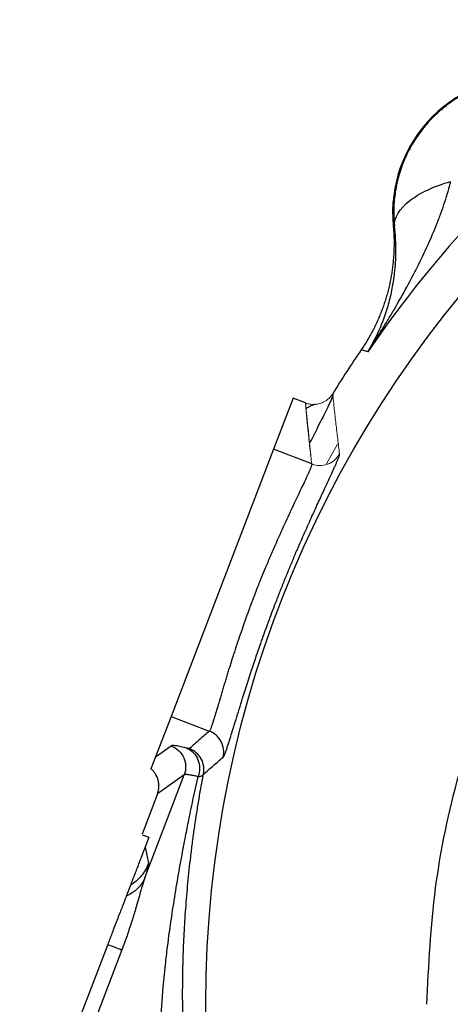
# Model space of a CAD drawing. Header units: inches. Extents: x 0.3 to 34.1, y 0.2 to 21.7.
# Tile 7 of 28: x 3.7 to 5.1, y 11.1 to 14.4. Entities that reach past the tile are written whole.
import ezdxf

# ---------------------------------------------------------------- set-up
doc = ezdxf.new("R2010")
doc.units = ezdxf.units.IN
doc.header["$MEASUREMENT"] = 0

msp = doc.modelspace()

# ---------------------------------------------------------------- linework, layer by layer
at = {"color": 7, "linetype": 'Continuous', "lineweight": 25}
for p, q in [((4.9079, 13.7123), (4.9039, 13.7125)), ((4.8089, 13.298), (4.798, 13.3014)), ((4.8195, 13.2948), (4.8089, 13.298)), ((4.5719, 13.1408), (4.5069, 12.9714)), ((4.6127, 13.1251), (4.5719, 13.1408)), ((4.5069, 12.9714), (4.1669, 12.0857)), ((4.6337, 12.9227), (4.5069, 12.9714)), ((4.1669, 12.0857), (4.1153, 11.9512)), ((4.1669, 12.0857), (4.2937, 12.037)), ((4.1153, 11.9512), (4.1674, 11.9881)), ((4.1153, 11.9512), (4.1003, 11.9123)), ((4.0797, 11.5505), (4.2105, 11.8913)), ((4.1145, 11.896), (4.119, 11.8854)), ((4.2105, 11.8913), (4.1217, 11.8284)), ((4.1217, 11.8284), (4.0707, 11.6955)), ((4.0712, 11.6933), (4.0933, 11.6848)), ((4.0933, 11.6848), (4.0806, 11.6516)), ((4.0806, 11.6516), (4.0925, 11.5985)), ((3.957, 11.3296), (3.6648, 10.5685))]:
    msp.add_line(p, q, dxfattribs=at)
at = {"color": 144, "linetype": 'Continuous', "lineweight": 18}
msp.add_line((4.7186, 12.9879), (4.6825, 12.9231), dxfattribs=at)
at = {"color": 8, "linetype": 'Continuous', "lineweight": 25}
msp.add_line((4.0038, 11.3117), (3.6846, 10.48), dxfattribs=at)
at = {"color": 7, "linetype": 'Continuous', "lineweight": 25}
msp.add_circle((7.9778, 11.1309), 3.6954, dxfattribs=at)
for centre, radius, start, end in [((7.9778, 11.1309), 3.8286, 124.4163, 145.5837), ((5.3536, 13.7551), 0.4517, 84.581, 185.4189), ((7.9778, 11.1309), 3.85, 145.6839, 148.2695)]:
    msp.add_arc(centre, radius, start, end, dxfattribs=at)
for points, knots in [([(5.3528, 14.2031), (5.3478, 14.2031), (5.3379, 14.203), (5.3229, 14.2023), (5.308, 14.2011), (5.2931, 14.1994), (5.2782, 14.1971), (5.2633, 14.1944), (5.2485, 14.1911), (5.2339, 14.1874), (5.2193, 14.1831), (5.2048, 14.1784), (5.1905, 14.1731), (5.1763, 14.1673), (5.1623, 14.161), (5.1485, 14.1543), (5.1349, 14.147), (5.1216, 14.1393), (5.1084, 14.1311), (5.0956, 14.1224), (5.083, 14.1133), (5.0708, 14.1037), (5.0588, 14.0936), (5.0472, 14.0832), (5.0324, 14.0689), (5.0151, 14.0503), (4.996, 14.0268), (4.9787, 14.0023), (4.9631, 13.9768), (4.9494, 13.9505), (4.9375, 13.9236), (4.9275, 13.8961), (4.9193, 13.8682), (4.9131, 13.8401), (4.9087, 13.8118), (4.906, 13.7834), (4.9057, 13.7646), (4.9056, 13.7551)], [0, 0, 0, 0, 0.021314, 0.042663, 0.064046, 0.085465, 0.106921, 0.128413, 0.149942, 0.17151, 0.193116, 0.214761, 0.236447, 0.258172, 0.279939, 0.301747, 0.323598, 0.345491, 0.367427, 0.389408, 0.411432, 0.433502, 0.455617, 0.477778, 0.499986, 0.543055, 0.585856, 0.628393, 0.670669, 0.71269, 0.754457, 0.795976, 0.837252, 0.878287, 0.919087, 0.959657, 1, 1, 1, 1]), ([(4.8195, 13.2948), (4.8254, 13.3038), (4.8364, 13.3205), (4.8512, 13.3436), (4.8678, 13.3698), (4.8861, 13.3995), (4.9149, 13.4477), (4.9479, 13.506), (4.9858, 13.5781), (5.0193, 13.6479), (5.0449, 13.7081), (5.0629, 13.7555), (5.0752, 13.7914), (5.0858, 13.8258), (5.0917, 13.8486), (5.0946, 13.8597)], [0, 0, 0, 0, 0.05204, 0.095877, 0.131511, 0.200819, 0.262906, 0.400576, 0.521414, 0.651572, 0.768729, 0.831202, 0.890559, 0.946818, 1, 1, 1, 1]), ([(4.9078, 13.7123), (4.907, 13.7396), (4.9246, 13.7687), (4.9905, 13.8208), (5.0388, 13.8437), (5.0945, 13.8597)], [0, 0, 0, 0, 0.5, 0.5, 1, 1, 1, 1]), ([(5.0156, 11.1309), (5.0218, 11.2599), (5.0343, 11.5178), (5.1155, 11.8974), (5.2154, 12.1887), (5.3109, 12.4025), (5.3865, 12.5514), (5.4795, 12.7112), (5.5926, 12.8799), (5.7283, 13.0545), (5.8582, 13.1977), (5.9721, 13.3088), (6.0606, 13.3881), (6.1517, 13.4632), (6.2453, 13.5342), (6.3887, 13.633), (6.5351, 13.7241), (6.6562, 13.7784), (6.6896, 13.7934)], [0, 0, 0, 0, 0.116824, 0.233545, 0.350201, 0.39516, 0.445543, 0.501358, 0.562616, 0.62933, 0.701517, 0.737572, 0.773426, 0.809079, 0.844526, 0.879766, 0.966914, 1, 1, 1, 1]), ([(4.9039, 13.7125), (4.9044, 13.7065), (4.9055, 13.6945), (4.9064, 13.6765), (4.9068, 13.6584), (4.9066, 13.6404), (4.906, 13.6223), (4.9048, 13.6043), (4.9031, 13.5864), (4.9009, 13.5684), (4.8982, 13.5506), (4.895, 13.5328), (4.8913, 13.5152), (4.887, 13.4976), (4.8823, 13.4802), (4.877, 13.463), (4.8713, 13.4458), (4.865, 13.4289), (4.8583, 13.4122), (4.8511, 13.3956), (4.8434, 13.3793), (4.8352, 13.3632), (4.8266, 13.3473), (4.8175, 13.3317), (4.808, 13.3164), (4.8013, 13.3064), (4.798, 13.3014)], [0, 0, 0, 0, 0.041666, 0.083331, 0.124997, 0.166664, 0.208332, 0.25, 0.291667, 0.333334, 0.375, 0.416664, 0.458328, 0.49999, 0.541653, 0.583317, 0.624982, 0.666649, 0.708317, 0.749986, 0.791655, 0.833325, 0.874994, 0.916663, 0.958331, 1, 1, 1, 1]), ([(4.8195, 13.2948), (4.8317, 13.3147), (4.8429, 13.3354), (4.8644, 13.3815), (4.8745, 13.4072), (4.8881, 13.4505), (4.8927, 13.4676), (4.8987, 13.4937), (4.9005, 13.5025), (4.9047, 13.5256), (4.9069, 13.54), (4.9113, 13.5782), (4.9128, 13.6025), (4.913, 13.655), (4.9114, 13.6834), (4.9079, 13.7123)], [-1.669903, -1.669903, -1.669903, -1.669903, -1.37767, -1.37767, -1.04369, -1.04369, -0.834952, -0.834952, -0.730583, -0.730583, -0.563592, -0.563592, -0.296408, -0.296408, 0, 0, 0, 0]), ([(4.6127, 13.1251), (4.6127, 13.1251), (4.6128, 13.1251), (4.6131, 13.1249), (4.6134, 13.1241), (4.6136, 13.1229), (4.6133, 13.1214), (4.6131, 13.1209)], [0, 0, 0, 0, 0.018346, 0.172191, 0.43369, 0.79842, 1, 1, 1, 1]), ([(4.646, 13.1203), (4.6417, 13.1193), (4.6354, 13.1178), (4.6201, 13.1096), (4.615, 13.1069)], [0, 0, 0, 0, 0.665725, 1, 1, 1, 1]), ([(4.34, 11.9506), (4.3403, 11.9509), (4.3408, 11.9514), (4.3418, 11.9529), (4.3428, 11.9549), (4.344, 11.9574), (4.3453, 11.9604), (4.3467, 11.9639), (4.3483, 11.968), (4.3499, 11.9726), (4.3517, 11.9777), (4.3536, 11.9833), (4.3557, 11.9895), (4.3614, 12.0071), (4.3724, 12.0427), (4.3921, 12.1073), (4.4163, 12.1845), (4.4419, 12.2626), (4.4669, 12.3348), (4.4898, 12.3982), (4.5105, 12.4533), (4.5286, 12.4998), (4.5437, 12.5378), (4.5588, 12.5749), (4.574, 12.6111), (4.5924, 12.6545), (4.614, 12.7037), (4.6376, 12.7563), (4.663, 12.8115), (4.6884, 12.8659), (4.7047, 12.9013), (4.7133, 12.9208), (4.7174, 12.9302), (4.7207, 12.9382), (4.7232, 12.9448), (4.7249, 12.9499), (4.7259, 12.9538), (4.7259, 12.9552), (4.7259, 12.9559)], [0, 0, 0, 0, 0.010668, 0.021277, 0.031836, 0.042357, 0.05285, 0.063325, 0.073793, 0.084265, 0.094752, 0.105263, 0.11581, 0.126402, 0.189235, 0.251748, 0.313652, 0.376072, 0.41876, 0.459923, 0.500325, 0.525567, 0.550456, 0.575129, 0.599725, 0.624387, 0.666249, 0.707467, 0.748715, 0.810697, 0.873952, 0.892306, 0.910459, 0.92846, 0.946362, 0.964217, 0.982079, 1, 1, 1, 1]), ([(4.6337, 12.9227), (4.6337, 12.9224), (4.6338, 12.9217), (4.6336, 12.92), (4.633, 12.9178), (4.632, 12.9147), (4.6305, 12.9107), (4.6285, 12.9057), (4.6259, 12.8994), (4.6226, 12.8919), (4.6165, 12.8787), (4.6066, 12.8576), (4.5914, 12.8257), (4.5771, 12.7956), (4.5662, 12.7725), (4.5563, 12.7513), (4.5383, 12.7124), (4.5164, 12.6637), (4.4941, 12.612), (4.4784, 12.5747), (4.4648, 12.5414), (4.4535, 12.5133), (4.4448, 12.4909), (4.438, 12.4732), (4.4326, 12.4589), (4.4274, 12.4449), (4.4224, 12.4312), (4.4176, 12.4179), (4.4129, 12.405), (4.4067, 12.3874), (4.3944, 12.3517), (4.383, 12.3179), (4.3741, 12.2903), (4.3707, 12.2801), (4.3668, 12.268), (4.3625, 12.2543), (4.3578, 12.2393), (4.353, 12.2237), (4.3482, 12.2078), (4.3436, 12.1923), (4.3388, 12.1764), (4.3341, 12.1603), (4.3289, 12.1427), (4.3228, 12.1221), (4.3162, 12.0997), (4.3104, 12.0808), (4.3072, 12.0703), (4.3055, 12.0651), (4.3045, 12.0621), (4.3031, 12.0579), (4.3013, 12.053), (4.2994, 12.0477), (4.2973, 12.0428), (4.2954, 12.0388), (4.2943, 12.0376), (4.2937, 12.037)], [0, 0, 0, 0, 0.00984, 0.020719, 0.032634, 0.045575, 0.059527, 0.074466, 0.09036, 0.107163, 0.124813, 0.168635, 0.210363, 0.249785, 0.265405, 0.280845, 0.311931, 0.374272, 0.406498, 0.437062, 0.461267, 0.482204, 0.500163, 0.511084, 0.52175, 0.532172, 0.542355, 0.552303, 0.56202, 0.57151, 0.5919, 0.642903, 0.649291, 0.657522, 0.667447, 0.678889, 0.691638, 0.705459, 0.720095, 0.735365, 0.751454, 0.768266, 0.785668, 0.808562, 0.839185, 0.870477, 0.892816, 0.896302, 0.902961, 0.912642, 0.925151, 0.940277, 0.95784, 0.977736, 1, 1, 1, 1]), ([(4.2937, 12.037), (4.2827, 12.0273), (4.2607, 12.008), (4.2389, 11.9885), (4.2281, 11.9788)], [0, 0, 0, 0, 0.499967, 1, 1, 1, 1]), ([(4.34, 11.9506), (4.3439, 11.968), (4.3387, 12.0055), (4.3103, 12.0306), (4.2937, 12.037)], [-1, -1, -1, -1, -0.5, 0, 0, 0, 0]), ([(4.22, 11.98), (4.218, 11.9805), (4.2142, 11.9815), (4.2071, 11.9833), (4.1959, 11.9859), (4.1854, 11.9879), (4.1774, 11.989), (4.1727, 11.9892), (4.1692, 11.989), (4.168, 11.9884), (4.1674, 11.9881)], [0, 0, 0, 0, 0.069086, 0.125014, 0.250022, 0.499962, 0.622493, 0.749975, 0.87499, 1, 1, 1, 1]), ([(4.1674, 11.9881), (4.1765, 11.9846), (4.185, 11.9792), (4.1992, 11.9657), (4.205, 11.9576), (4.2129, 11.9397), (4.2151, 11.9299), (4.2157, 11.9103), (4.214, 11.9005), (4.2105, 11.8913)], [0, 0, 0, 0, 0.25, 0.25, 0.5, 0.5, 0.75, 0.75, 1, 1, 1, 1]), ([(4.2281, 11.9788), (4.228, 11.9787), (4.2277, 11.9786), (4.2269, 11.9786), (4.2257, 11.9787), (4.2242, 11.979), (4.2223, 11.9794), (4.2208, 11.9798), (4.22, 11.98)], [0, 0, 0, 0, 0.16703, 0.332871, 0.498304, 0.664118, 0.831094, 1, 1, 1, 1]), ([(4.22, 11.98), (4.2362, 11.9733), (4.2495, 11.9593), (4.263, 11.9246), (4.2631, 11.9039), (4.2565, 11.8857)], [0, 0, 0, 0, 0.5, 0.5, 1, 1, 1, 1]), ([(4.2746, 11.8937), (4.2782, 11.9109), (4.2754, 11.9294), (4.2585, 11.9601), (4.2445, 11.9724), (4.2281, 11.9788)], [0, 0, 0, 0, 0.5, 0.5, 1, 1, 1, 1]), ([(4.2746, 11.8937), (4.2855, 11.9033), (4.3071, 11.9223), (4.3291, 11.9412), (4.34, 11.9506)], [0, 0, 0, 0, 0.501952, 1, 1, 1, 1]), ([(4.1217, 11.8284), (4.1224, 11.8303), (4.1238, 11.8342), (4.1252, 11.8404), (4.1263, 11.8468), (4.1267, 11.8533), (4.1266, 11.8601), (4.1258, 11.8669), (4.1241, 11.8753), (4.1208, 11.885), (4.1154, 11.8953), (4.1085, 11.9046), (4.1031, 11.9097), (4.1003, 11.9123)], [0, 0, 0, 0, 0.066927, 0.135376, 0.205347, 0.276844, 0.349866, 0.424415, 0.500493, 0.626303, 0.75703, 0.878515, 1, 1, 1, 1]), ([(4.2556, 11.8861), (4.2526, 11.8729), (4.2467, 11.8471), (4.2386, 11.8089), (4.2309, 11.7717), (4.2221, 11.7289), (4.2104, 11.6697), (4.1909, 11.5653), (4.171, 11.4458), (4.1556, 11.3349), (4.1461, 11.2537), (4.1403, 11.1951), (4.1367, 11.1459), (4.1337, 11.1057), (4.1294, 11.041), (4.1238, 10.9411), (4.1203, 10.842), (4.1194, 10.7602), (4.1194, 10.7068), (4.1203, 10.6532), (4.1215, 10.6015), (4.1238, 10.5377), (4.1269, 10.4733), (4.1309, 10.4124), (4.1333, 10.3808), (4.1343, 10.3682)], [0, 0, 0, 0, 0.027018, 0.052857, 0.078058, 0.102728, 0.139816, 0.198405, 0.313998, 0.380659, 0.419979, 0.475522, 0.496496, 0.516623, 0.554313, 0.623388, 0.712262, 0.747582, 0.782477, 0.815663, 0.851345, 0.882393, 0.938937, 0.975724, 1, 1, 1, 1]), ([(4.2056, 11.1309), (4.2055, 11.1435), (4.2054, 11.1688), (4.2056, 11.2071), (4.2062, 11.2459), (4.2073, 11.2853), (4.2087, 11.3252), (4.2106, 11.3658), (4.2129, 11.4069), (4.2157, 11.4485), (4.2191, 11.4907), (4.2229, 11.5334), (4.2273, 11.5767), (4.2322, 11.6205), (4.2377, 11.6648), (4.2438, 11.7097), (4.2505, 11.755), (4.2579, 11.8008), (4.2659, 11.8472), (4.2717, 11.8781), (4.2746, 11.8937)], [0, 0, 0, 0, 0.048184, 0.097218, 0.147107, 0.197854, 0.249462, 0.301934, 0.355273, 0.409483, 0.464565, 0.520523, 0.577359, 0.635076, 0.693676, 0.753161, 0.813534, 0.874797, 0.936951, 1, 1, 1, 1]), ([(4.2565, 11.8857), (4.2544, 11.8863), (4.2499, 11.8873), (4.2435, 11.8888), (4.2372, 11.8901), (4.231, 11.8912), (4.2253, 11.892), (4.2202, 11.8926), (4.2158, 11.8927), (4.2124, 11.8924), (4.2111, 11.8917), (4.2105, 11.8913)], [0, 0, 0, 0, 0.081858, 0.171029, 0.267514, 0.371312, 0.482424, 0.600849, 0.726587, 0.859637, 1, 1, 1, 1]), ([(4.2565, 11.8857), (4.2602, 11.8861), (4.2633, 11.8867), (4.2671, 11.8879), (4.2686, 11.8885), (4.2707, 11.8894), (4.2712, 11.8899), (4.2722, 11.8906), (4.2726, 11.8909), (4.2735, 11.8918), (4.2738, 11.8922), (4.2743, 11.893), (4.2745, 11.8934), (4.2746, 11.8937)], [0, 0, 0, 0, 0.125, 0.125, 0.25, 0.25, 0.375, 0.375, 0.5, 0.5, 0.75, 0.75, 1, 1, 1, 1]), ([(4.0806, 11.6516), (4.0804, 11.6511), (4.08, 11.6501), (4.0795, 11.6486), (4.0789, 11.6472), (4.0783, 11.6457), (4.0778, 11.6442), (4.0772, 11.6427), (4.0766, 11.6412), (4.076, 11.6396), (4.0754, 11.638), (4.0748, 11.6364), (4.0742, 11.6348), (4.0735, 11.6332), (4.0729, 11.6315), (4.0723, 11.6299), (4.0716, 11.6282), (4.0702, 11.6244), (4.068, 11.6188), (4.0652, 11.6115), (4.0623, 11.6039), (4.0593, 11.5961), (4.0562, 11.588), (4.053, 11.5798), (4.0498, 11.5714), (4.0451, 11.5592), (4.0391, 11.5434), (4.0346, 11.5317), (4.0322, 11.5254)], [0, 0, 0, 0, 0.001747, 0.00365, 0.005813, 0.008307, 0.011179, 0.014459, 0.018168, 0.02232, 0.026925, 0.031991, 0.037522, 0.043524, 0.05, 0.056952, 0.064382, 0.072292, 0.108954, 0.153246, 0.205207, 0.264858, 0.330715, 0.403757, 0.483993, 0.571427, 0.772362, 1, 1, 1, 1]), ([(4.0925, 11.5985), (4.0867, 11.5835), (4.0785, 11.5695), (4.058, 11.5447), (4.0458, 11.5339), (4.0322, 11.5254)], [0, 0, 0, 0, 0.5, 0.5, 1, 1, 1, 1]), ([(4.0925, 11.5985), (4.0926, 11.5982), (4.0926, 11.5977), (4.0925, 11.5964), (4.0923, 11.5947), (4.0919, 11.5926), (4.0914, 11.5901), (4.0907, 11.5872), (4.0896, 11.5831), (4.088, 11.5774), (4.0857, 11.5696), (4.083, 11.5607), (4.0808, 11.5539), (4.0797, 11.5505)], [0, 0, 0, 0, 0.0716957, 0.1431328, 0.2144141, 0.2856433, 0.3569239, 0.4283595, 0.500053, 0.6251999, 0.749869, 0.8746171, 1, 1, 1, 1]), ([(4.0797, 11.5505), (4.079, 11.5483), (4.0775, 11.5439), (4.0752, 11.5368), (4.0729, 11.5293), (4.0706, 11.5214), (4.0682, 11.5131), (4.064, 11.4986), (4.0578, 11.4767), (4.05, 11.4498), (4.0426, 11.4251), (4.0358, 11.4032), (4.0286, 11.3808), (4.0209, 11.3581), (4.0126, 11.335), (4.0068, 11.3195), (4.0038, 11.3117)], [0, 0, 0, 0, 0.037497, 0.075337, 0.113586, 0.152311, 0.191575, 0.231439, 0.352731, 0.477501, 0.563015, 0.648652, 0.734796, 0.821826, 0.91011, 1, 1, 1, 1]), ([(4.0797, 11.5505), (4.0797, 11.5505), (4.0797, 11.5505), (4.0797, 11.5505), (4.0689, 11.5242), (4.0467, 11.5023), (4.0184, 11.4896)], [0.5604249, 0.5604249, 0.5604249, 0.5604249, 0.5604501, 0.5604501, 0.5604501, 1.0000252, 1.0000252, 1.0000252, 1.0000252]), ([(4.0322, 11.5254), (4.032, 11.5251), (4.0317, 11.5243), (4.0311, 11.5227), (4.0303, 11.5206), (4.0293, 11.518), (4.0281, 11.515), (4.0266, 11.5108), (4.0244, 11.5053), (4.0217, 11.498), (4.0195, 11.4924), (4.0184, 11.4895)], [0, 0, 0, 0, 0.094075, 0.187731, 0.281192, 0.37468, 0.468421, 0.562635, 0.708312, 0.853814, 1, 1, 1, 1]), ([(4.0184, 11.4895), (4.0179, 11.4882), (4.0168, 11.4854), (4.0151, 11.4809), (4.0132, 11.476), (4.0111, 11.4707), (4.009, 11.465), (4.0053, 11.4554), (3.9997, 11.4409), (3.9921, 11.421), (3.9839, 11.3997), (3.9763, 11.3799), (3.9694, 11.3618), (3.9632, 11.3458), (3.9591, 11.335), (3.957, 11.3296)], [0, 0, 0, 0, 0.038165, 0.076903, 0.116337, 0.156587, 0.197762, 0.239966, 0.358032, 0.481807, 0.606312, 0.733176, 0.821209, 0.910025, 1, 1, 1, 1]), ([(3.957, 11.3296), (3.9684, 11.3253), (3.9783, 11.3214), (3.9942, 11.3154), (4.0002, 11.3131), (4.0038, 11.3117)], [0, 0, 0, 0, 0.5, 0.5, 1, 1, 1, 1]), ([(4.2814, 10.3974), (4.2793, 10.4077), (4.2753, 10.4284), (4.2695, 10.4598), (4.2638, 10.4919), (4.2583, 10.5249), (4.2528, 10.5591), (4.2475, 10.5948), (4.2421, 10.6327), (4.2365, 10.674), (4.2312, 10.7149), (4.2265, 10.7556), (4.222, 10.8019), (4.2168, 10.8664), (4.2118, 10.9491), (4.208, 11.0405), (4.2065, 11.1014), (4.2057, 11.1309)], [0, 0, 0, 0, 0.042171, 0.084765, 0.128192, 0.172861, 0.21918, 0.267557, 0.318218, 0.373373, 0.435641, 0.484901, 0.539593, 0.624221, 0.748432, 0.877802, 1, 1, 1, 1])]:
    msp.add_open_spline(points, degree=3, knots=knots, dxfattribs=at)
msp.add_open_spline([(4.9056, 13.7551), (4.9056, 13.7406), (4.9064, 13.7263), (4.9078, 13.7123)], degree=3, dxfattribs=at)
at = {"color": 144, "linetype": 'Continuous', "lineweight": 18}
for points, knots in [([(4.6125, 13.1248), (4.6143, 13.1242), (4.618, 13.1229), (4.6237, 13.1215), (4.6298, 13.1205), (4.6362, 13.1199), (4.6428, 13.1199), (4.6497, 13.1205), (4.6567, 13.1218), (4.6641, 13.1239), (4.6721, 13.1272), (4.6804, 13.1319), (4.6887, 13.1382), (4.6967, 13.146), (4.7011, 13.1524), (4.7033, 13.1557)], [0, 0, 0, 0, 0.054649, 0.111586, 0.170828, 0.232371, 0.296198, 0.362285, 0.43061, 0.501178, 0.585852, 0.678098, 0.777919, 0.885237, 1, 1, 1, 1]), ([(4.7033, 13.1557), (4.705, 13.1389), (4.7083, 13.1054), (4.7138, 13.0552), (4.7196, 13.0055), (4.7238, 12.9724), (4.7259, 12.9559)], [0, 0, 0, 0, 0.253946, 0.505261, 0.753946, 1, 1, 1, 1]), ([(4.6337, 12.9227), (4.6318, 12.9394), (4.6278, 12.973), (4.6224, 13.0234), (4.6173, 13.0742), (4.6142, 13.1081), (4.6127, 13.1251)], [0, 0, 0, 0, 0.246307, 0.495076, 0.746307, 1, 1, 1, 1]), ([(4.6127, 13.1251), (4.6135, 13.1151), (4.6144, 13.1056), (4.6167, 13.0809), (4.6191, 13.0568), (4.6217, 13.0304), (4.6245, 13.0035), (4.627, 12.981), (4.629, 12.963), (4.6302, 12.953), (4.6308, 12.9473), (4.631, 12.9461), (4.631, 12.9458), (4.631, 12.9458), (4.631, 12.9458), (4.631, 12.9458), (4.631, 12.9458), (4.631, 12.9458), (4.6311, 12.9458), (4.6309, 12.9461), (4.631, 12.9464), (4.6309, 12.9469), (4.6309, 12.9476), (4.6308, 12.9485), (4.6307, 12.9495), (4.6306, 12.9507), (4.6304, 12.9521), (4.6303, 12.9536), (4.6301, 12.9553), (4.6299, 12.9572), (4.6297, 12.9592), (4.6292, 12.9641), (4.6284, 12.9727), (4.627, 12.9859), (4.6254, 13.002), (4.6234, 13.021), (4.6212, 13.0429), (4.6191, 13.063), (4.6173, 13.0805), (4.6158, 13.0947), (4.6146, 13.107), (4.6137, 13.1159), (4.6132, 13.1205), (4.6129, 13.1228), (4.6128, 13.1239), (4.6128, 13.1245), (4.6127, 13.1248), (4.6127, 13.125), (4.6127, 13.125), (4.6127, 13.1251), (4.6127, 13.1251), (4.6127, 13.1251), (4.6127, 13.1251), (4.6127, 13.1251), (4.6127, 13.1251), (4.6127, 13.1251), (4.6127, 13.1251), (4.6127, 13.1251), (4.6127, 13.1251), (4.6127, 13.1251)], [0, 0, 0, 0, 0.057327, 0.120554, 0.189682, 0.26471, 0.339905, 0.414857, 0.452241, 0.489563, 0.497782, 0.499825, 0.499981, 0.49999, 0.499995, 0.499996, 0.499998, 0.5, 0.500028, 0.500608, 0.501576, 0.50302, 0.504941, 0.507338, 0.510212, 0.513563, 0.51739, 0.521694, 0.526475, 0.531732, 0.537465, 0.543676, 0.572419, 0.609247, 0.654162, 0.707162, 0.768243, 0.837411, 0.875025, 0.914662, 0.956319, 0.977905, 0.988888, 0.994426, 0.997207, 0.998601, 0.999298, 0.999647, 0.999822, 0.999909, 0.999953, 0.999975, 0.999986, 0.999991, 0.999994, 0.999995, 0.999996, 0.999998, 1, 1, 1, 1]), ([(4.7259, 12.9559), (4.7172, 12.9404), (4.6882, 12.916), (4.6503, 12.9163), (4.6337, 12.9227)], [-1, -1, -1, -1, -0.5, -0.000002, -0.000002, -0.000002, -0.000002])]:
    msp.add_open_spline(points, degree=3, knots=knots, dxfattribs=at)
at = {"color": 8, "linetype": 'Continuous', "lineweight": 25}
msp.add_open_spline([(4.7033, 13.1557), (4.7037, 13.1548), (4.7045, 13.1529), (4.7012, 13.143), (4.6946, 13.1276), (4.681, 13.0991), (4.6592, 13.0561), (4.6358, 13.0097), (4.6266, 12.9914)], degree=3, knots=[0, 0, 0, 0, 0.136173, 0.27376, 0.389709, 0.547207, 0.820597, 1, 1, 1, 1], dxfattribs=at)

doc.saveas('drawing.dxf')
